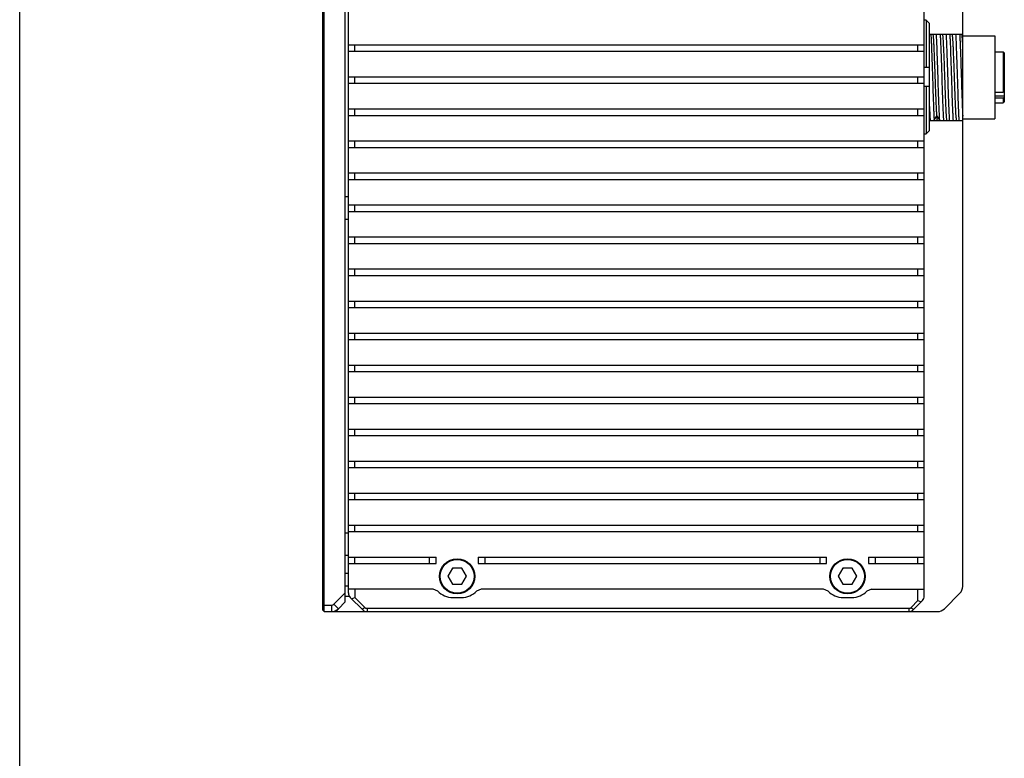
# Model space of a CAD drawing. Header units: millimetres. Extents: x 0 to 420, y 0 to 297.
# Tile 30 of 48: x 0 to 103, y 155 to 232. Entities that reach past the tile are written whole.
import ezdxf

# ---------------------------------------------------------------- set-up
doc = ezdxf.new("R2010")
doc.units = ezdxf.units.MM
doc.header["$LTSCALE"] = 23.1
doc.layers.get('0').update_dxf_attribs({"linetype": 'CONTINUOUS'})
doc.layers.add('00_COMPONENTS', color=7, linetype='CONTINUOUS')

msp = doc.modelspace()

# ---------------------------------------------------------------- linework, layer by layer
at = {"color": 7}
msp.add_line((0, 0), (0, 297), dxfattribs=at)
at = {"layer": '00_COMPONENTS', "color": 7}
for p, q in [((31.5754, 170.2844), (31.5754, 254.0178)), ((31.7088, 170.1511), (31.7088, 254.1511)), ((33.9088, 171.1511), (33.9088, 253.1511)), ((94.2421, 171.7133), (94.2421, 252.589)), ((34.2421, 172.0466), (34.2421, 252.2556)), ((98.2421, 172.7653), (98.2421, 236.4425)), ((94.4421, 231.7339), (94.2421, 231.7339)), ((94.4421, 231.7339), (94.4421, 226.8178)), ((94.7755, 231.3955), (94.4421, 231.7339)), ((94.7755, 220.24), (94.7755, 231.3955)), ((94.7755, 230.2758), (98.2422, 230.2758)), ((98.2421, 230.1091), (101.5754, 230.1091)), ((101.5754, 230.1091), (101.5754, 221.4425)), ((34.2421, 229.1511), (94.2421, 229.1511)), ((34.9088, 228.4844), (34.9088, 229.1511)), ((93.5754, 228.4844), (93.5754, 229.1511)), ((34.2421, 228.4844), (94.2421, 228.4844)), ((101.5754, 228.4425), (102.4421, 228.4425)), ((102.5754, 228.3091), (102.4421, 228.4425)), ((102.4421, 228.4425), (102.4421, 224.2217)), ((102.5754, 228.309), (102.5754, 223.2425)), ((94.2421, 226.8178), (94.7755, 226.8178)), ((34.2421, 225.8178), (94.2421, 225.8178)), ((34.9088, 225.1511), (34.9088, 225.8178)), ((93.5754, 225.1511), (93.5754, 225.8178)), ((34.2421, 225.1511), (94.2421, 225.1511)), ((94.7755, 224.8178), (94.2421, 224.8178)), ((94.4421, 224.8178), (94.4421, 219.9017)), ((96.415, 224.9112), (96.4144, 224.927)), ((101.5754, 224.2217), (102.4421, 224.2217)), ((101.5754, 223.843), (102.5754, 223.843)), ((102.4421, 224.2217), (102.5754, 224.3173)), ((102.5754, 223.7045), (102.4421, 223.6088)), ((102.4421, 223.6088), (101.5754, 223.6088)), ((101.5754, 223.1091), (102.4421, 223.1091)), ((102.4421, 223.6088), (102.4421, 223.1091)), ((102.5754, 223.2425), (102.4421, 223.1091)), ((34.2421, 222.4844), (94.2421, 222.4844)), ((34.2421, 221.8178), (94.2421, 221.8178)), ((34.9088, 221.8178), (34.9088, 222.4844)), ((93.5754, 221.8178), (93.5754, 222.4844)), ((95.5519, 221.8128), (95.2629, 221.3783)), ((95.8409, 221.3784), (95.5519, 221.8128)), ((94.7755, 221.2758), (98.2421, 221.2758)), ((98.2421, 221.4425), (101.5754, 221.4425)), ((94.2421, 219.9017), (94.4421, 219.9017)), ((94.4421, 219.9017), (94.7755, 220.24)), ((34.2421, 219.1511), (94.2421, 219.1511)), ((34.9088, 218.4844), (34.9088, 219.1511)), ((93.5754, 218.4844), (93.5754, 219.1511)), ((34.2421, 218.4844), (94.2421, 218.4844)), ((34.2421, 215.8178), (94.2421, 215.8178)), ((34.9088, 215.1511), (34.9088, 215.8178)), ((93.5754, 215.1511), (93.5754, 215.8178)), ((34.2421, 215.1511), (94.2421, 215.1511)), ((34.2421, 213.3178), (33.9088, 213.3178)), ((34.2421, 212.4844), (94.2421, 212.4844)), ((34.9088, 211.8178), (34.9088, 212.4844)), ((93.5754, 211.8178), (93.5754, 212.4844)), ((34.2421, 211.8178), (94.2421, 211.8178)), ((34.2421, 210.9844), (33.9088, 210.9844)), ((34.2421, 209.1511), (94.2421, 209.1511)), ((34.2421, 208.4844), (94.2421, 208.4844)), ((34.9088, 208.4844), (34.9088, 209.1511)), ((93.5754, 208.4844), (93.5754, 209.1511)), ((34.2421, 205.8178), (94.2421, 205.8178)), ((34.2421, 205.1511), (94.2421, 205.1511)), ((34.9088, 205.1511), (34.9088, 205.8178)), ((93.5754, 205.1511), (93.5754, 205.8178)), ((34.2421, 202.4844), (94.2421, 202.4844)), ((34.9088, 201.8178), (34.9088, 202.4844)), ((93.5754, 201.8178), (93.5754, 202.4844)), ((34.2421, 201.8178), (94.2421, 201.8178)), ((34.2421, 199.1511), (94.2421, 199.1511)), ((34.9088, 198.4844), (34.9088, 199.1511)), ((93.5754, 198.4844), (93.5754, 199.1511)), ((34.2421, 198.4844), (94.2421, 198.4844)), ((34.2421, 195.8178), (94.2421, 195.8178)), ((34.2421, 195.1511), (94.2421, 195.1511)), ((34.9088, 195.1511), (34.9088, 195.8178)), ((93.5754, 195.1511), (93.5754, 195.8178)), ((34.2421, 192.4844), (94.2421, 192.4844)), ((34.2421, 191.8178), (94.2421, 191.8178)), ((34.9088, 191.8178), (34.9088, 192.4844)), ((93.5754, 191.8178), (93.5754, 192.4844)), ((34.2421, 189.1511), (94.2421, 189.1511)), ((34.9088, 188.4844), (34.9088, 189.1511)), ((93.5754, 188.4844), (93.5754, 189.1511)), ((34.2421, 188.4844), (94.2421, 188.4844)), ((34.2421, 185.8178), (94.2421, 185.8178)), ((34.9088, 185.1511), (34.9088, 185.8178)), ((93.5754, 185.1511), (93.5754, 185.8178)), ((34.2421, 185.1511), (94.2421, 185.1511)), ((34.2421, 182.4844), (94.2421, 182.4844)), ((34.2421, 181.8178), (94.2421, 181.8178)), ((34.9088, 181.8178), (34.9088, 182.4844)), ((93.5754, 181.8178), (93.5754, 182.4844)), ((34.2421, 179.1511), (94.2421, 179.1511)), ((34.2421, 178.4844), (94.2421, 178.4844)), ((34.9088, 178.4844), (34.9088, 179.1511)), ((93.5754, 178.4844), (93.5754, 179.1511)), ((34.2421, 178.3178), (33.9088, 178.3178)), ((34.2421, 175.9844), (33.9088, 175.9844)), ((34.2421, 175.8178), (43.3754, 175.8178)), ((34.9088, 175.1511), (34.9088, 175.8178)), ((42.7088, 175.1511), (42.7088, 175.8178)), ((43.3754, 175.1511), (43.3754, 175.8178)), ((47.7754, 175.8178), (84.0421, 175.8178)), ((47.7754, 175.8178), (47.7754, 175.1511)), ((48.4421, 175.8178), (48.4421, 175.1511)), ((83.3754, 175.1511), (83.3754, 175.8178)), ((84.0421, 175.1511), (84.0421, 175.8178)), ((88.4421, 175.8178), (94.2421, 175.8178)), ((88.4421, 175.8178), (88.4421, 175.1511)), ((89.1088, 175.8178), (89.1088, 175.1511)), ((93.5754, 175.1511), (93.5754, 175.8178)), ((34.2421, 175.1511), (43.3754, 175.1511)), ((45.0971, 174.6511), (44.616, 173.8178)), ((46.0594, 174.6511), (45.0971, 174.6511)), ((46.5405, 173.8178), (46.0594, 174.6511)), ((47.7754, 175.1511), (84.0421, 175.1511)), ((85.7638, 174.6511), (85.2826, 173.8178)), ((86.726, 174.6511), (85.7638, 174.6511)), ((87.2072, 173.8178), (86.726, 174.6511)), ((88.4421, 175.1511), (94.2421, 175.1511)), ((33.9088, 174.1511), (34.2421, 174.1511)), ((44.616, 173.8178), (45.0971, 172.9844)), ((46.0594, 172.9844), (46.5405, 173.8178)), ((85.2826, 173.8178), (85.7638, 172.9844)), ((86.726, 172.9844), (87.2072, 173.8178)), ((33.9088, 172.8178), (34.2421, 172.8178)), ((43.0716, 172.4844), (34.2421, 172.4844)), ((34.9088, 172.4844), (34.9088, 171.6225)), ((43.5492, 172.2829), (43.0716, 172.4844)), ((45.0971, 172.9844), (46.0594, 172.9844)), ((48.0792, 172.4844), (47.6016, 172.2829)), ((83.7383, 172.4844), (48.0792, 172.4844)), ((84.2159, 172.2829), (83.7383, 172.4844)), ((85.7638, 172.9844), (86.726, 172.9844)), ((88.7459, 172.4844), (88.2683, 172.2829)), ((88.7459, 172.4844), (94.2421, 172.4844)), ((93.5754, 171.2892), (93.5754, 172.4844)), ((32.7303, 170.9154), (33.9088, 172.0939)), ((34.3585, 171.7178), (33.9088, 171.7178)), ((34.2421, 172.0511), (34.2438, 172.0471)), ((34.2421, 172.0466), (34.2442, 172.0414)), ((34.3972, 171.6662), (34.4, 171.661)), ((34.4017, 171.6613), (34.4039, 171.656)), ((34.4039, 171.656), (34.4071, 171.6528)), ((34.4052, 171.6573), (34.4071, 171.6528)), ((34.4374, 171.6225), (35.747, 170.3129)), ((34.5754, 171.4844), (34.9088, 171.6225)), ((34.9088, 171.6225), (35.9492, 170.5821)), ((45.1254, 171.6178), (46.0255, 171.6178)), ((85.792, 171.6178), (86.6922, 171.6178)), ((94.0771, 171.3195), (94.079, 171.3239)), ((94.0803, 171.3226), (94.0771, 171.3195)), ((94.0825, 171.328), (94.0803, 171.3226)), ((94.2421, 171.7133), (94.24, 171.7081)), ((94.2404, 171.7138), (94.2421, 171.7178)), ((96.335, 170.444), (97.9492, 172.0582)), ((31.5754, 170.8178), (32.4946, 170.8178)), ((31.5754, 170.2844), (31.7088, 170.1511)), ((32.4946, 170.8178), (32.4946, 170.1511)), ((32.7303, 170.9154), (33.2017, 170.444)), ((33.0421, 170.3146), (33.0421, 170.1511)), ((33.2017, 170.444), (33.9088, 171.1511)), ((35.9492, 170.5821), (35.7135, 170.3464)), ((35.7438, 170.3161), (35.7482, 170.3143)), ((35.747, 170.3129), (35.7522, 170.3107)), ((36.1849, 170.4844), (92.6326, 170.4844)), ((36.1849, 170.4844), (36.1849, 170.1511)), ((92.6326, 170.4844), (92.6326, 170.1511)), ((92.8683, 170.5821), (93.5754, 171.2892)), ((92.8683, 170.5821), (93.104, 170.3464)), ((93.0706, 170.3129), (93.0653, 170.3107)), ((93.0694, 170.3143), (93.0738, 170.3161)), ((93.0706, 170.3129), (94.0468, 171.2892)), ((93.5754, 171.2892), (93.9088, 171.1511)), ((31.7088, 170.1511), (32.4946, 170.1511)), ((32.6421, 170.1623), (32.6421, 170.1511)), ((32.6421, 170.1511), (95.6279, 170.1511)), ((36.1323, 170.1533), (36.1376, 170.1511)), ((36.1377, 170.1529), (36.1421, 170.1511)), ((92.6754, 170.1511), (92.6798, 170.1529)), ((92.6852, 170.1533), (92.68, 170.1511))]:
    msp.add_line(p, q, dxfattribs=at)
for centre, radius in [((45.5754, 173.8178), 1.8333), ((45.5754, 173.8178), 1.7667), ((86.2421, 173.8178), 1.8333), ((86.2421, 173.8178), 1.7667)]:
    msp.add_circle(centre, radius, dxfattribs=at)
for centre, radius, start, end in [((45.5754, 173.8178), 0.9333, 116.765501, 122.906766), ((45.5754, 173.8178), 0.9333, 56.434007, 63.234499), ((86.2421, 173.8178), 0.9333, 116.765501, 122.906766), ((86.2421, 173.8178), 0.9333, 56.434007, 63.234499), ((45.5754, 173.8178), 0.9333, 177.815608, 182.906766), ((45.5754, 173.8178), 0.9333, 357.318761, 3.565993), ((86.2421, 173.8178), 0.9333, 177.815608, 182.906766), ((86.2421, 173.8178), 0.9333, 357.318761, 3.565993), ((45.5754, 173.8178), 0.9333, 237.093234, 243.234499), ((45.5754, 173.8178), 0.9333, 296.765501, 303.565993), ((86.2421, 173.8178), 0.9333, 237.093234, 243.234499), ((86.2421, 173.8178), 0.9333, 296.765501, 303.565993), ((97.2421, 172.7653), 1, 315, 360), ((34.9088, 172.0939), 0.6667, 180, 225), ((45.1254, 173.8178), 2.2, 224.240719, 270), ((46.0255, 173.8178), 2.2, 270, 315.759281), ((85.792, 173.8178), 2.2, 224.240719, 270), ((86.6922, 173.8178), 2.2, 270, 315.759281), ((93.5754, 171.7606), 0.6667, 315, 360), ((32.4946, 171.1511), 0.3333, 270, 315), ((32.4946, 171.1511), 1, 270, 315), ((36.1849, 170.8178), 0.6667, 225, 270), ((36.1849, 170.8178), 0.3333, 225, 270), ((92.6326, 170.8178), 0.3333, 270, 315), ((92.6326, 170.8178), 0.6667, 270, 315), ((95.6279, 171.1511), 1, 270, 315)]:
    msp.add_arc(centre, radius, start, end, dxfattribs=at)
for points, knots in [([(94.9209, 230.2758), (94.9388, 230.0169), (94.9611, 229.5936), (94.9861, 228.9866), (95.015, 228.2274), (95.052, 227.1865), (95.0908, 225.8804), (95.1343, 224.5671), (95.1678, 223.5106), (95.197, 222.7321), (95.2244, 222.0979), (95.2455, 221.6527), (95.2626, 221.3783)], [0, 0, 0, 0, 0.08743179, 0.14280699, 0.20468369, 0.34341314, 0.49372434, 0.64489559, 0.78614082, 0.84984572, 0.90738921, 1, 1, 1, 1]), ([(95.5513, 221.8128), (95.5422, 221.9436), (95.5257, 222.2333), (95.502, 222.7059), (95.4771, 223.2501), (95.4527, 223.8533), (95.4297, 224.5016), (95.4054, 225.1798), (95.3807, 225.872), (95.3567, 226.562), (95.3332, 227.2335), (95.3086, 227.8708), (95.2844, 228.4592), (95.2608, 228.9848), (95.2376, 229.4351), (95.2136, 229.7997), (95.1929, 230.0462), (95.1753, 230.1944), (95.1664, 230.2517), (95.1615, 230.2758)], [0, 0, 0, 0, 0.04643045, 0.10273551, 0.16751694, 0.23929347, 0.31646995, 0.39720193, 0.47958101, 0.56170066, 0.64162701, 0.71747309, 0.78751377, 0.85012436, 0.90372661, 0.94715324, 0.97950017, 0.99127565, 1, 1, 1, 1]), ([(95.8406, 221.3784), (95.8234, 221.6527), (95.7922, 222.2867), (95.7519, 223.3399), (95.7109, 224.5671), (95.6698, 225.8805), (95.6287, 227.1864), (95.5879, 228.3916), (95.5474, 229.4101), (95.5167, 230.0169), (95.499, 230.2758)], [0, 0, 0, 0, 0.0926128, 0.21385959, 0.35510527, 0.50627606, 0.65658783, 0.79531688, 0.9125704, 1, 1, 1, 1]), ([(96.2697, 221.2758), (96.2615, 221.3955), (96.2459, 221.6606), (96.2153, 222.2826), (96.1792, 223.207), (96.1376, 224.4419), (96.0956, 225.7758), (96.0538, 227.1097), (96.012, 228.3446), (95.9759, 229.269), (95.9455, 229.891), (95.9299, 230.1561), (95.9217, 230.2758)], [0, 0, 0, 0, 0.0399489, 0.08845942, 0.20741917, 0.34807552, 0.49999909, 0.65192301, 0.79258016, 0.91153987, 0.96005059, 1, 1, 1, 1]), ([(96.4145, 224.9268), (96.4038, 225.2271), (96.3825, 225.8268), (96.3518, 226.7138), (96.3212, 227.5641), (96.2897, 228.3441), (96.2636, 228.9361), (96.2418, 229.3519), (96.2262, 229.6131), (96.2105, 229.8368), (96.1949, 230.0204), (96.1802, 230.1625), (96.1683, 230.2429), (96.1616, 230.2758)], [0, 0, 0, 0, 0.16826091, 0.33614085, 0.49706794, 0.64479212, 0.77338891, 0.82894694, 0.8779856, 0.91999684, 0.9545232, 0.98119777, 1, 1, 1, 1]), ([(96.4992, 230.2758), (96.5076, 230.1562), (96.5232, 229.891), (96.5442, 229.4573), (96.5656, 228.9549), (96.6041, 227.9503), (96.6421, 226.7686), (96.6839, 225.4347), (96.7158, 224.4272), (96.7476, 223.4761), (96.7794, 222.6214), (96.8107, 221.8987), (96.834, 221.4651), (96.8472, 221.2758)], [0, 0, 0, 0, 0.03994965, 0.08845948, 0.14463002, 0.20741953, 0.42332348, 0.53842703, 0.65192329, 0.7590651, 0.85536968, 0.93681082, 1, 1, 1, 1]), ([(97.2696, 221.2758), (97.2614, 221.3955), (97.2458, 221.6606), (97.2154, 222.2826), (97.1793, 223.207), (97.1374, 224.4419), (97.0957, 225.7758), (97.0538, 227.1097), (97.012, 228.3446), (96.9759, 229.269), (96.9454, 229.891), (96.9298, 230.1561), (96.9216, 230.2758)], [0, 0, 0, 0, 0.03994893, 0.08845921, 0.20741901, 0.34807542, 0.49999898, 0.65192291, 0.79258003, 0.91153971, 0.96005063, 1, 1, 1, 1]), ([(97.3285, 227.346), (97.3155, 227.6986), (97.2963, 228.2064), (97.2673, 228.8516), (97.2465, 229.2618), (97.2265, 229.6121), (97.2064, 229.8966), (97.1887, 230.0904), (97.1734, 230.2089), (97.1657, 230.2557), (97.1615, 230.2758)], [0, 0, 0, 0, 0.36050309, 0.51932012, 0.66009256, 0.78023771, 0.87788917, 0.95156501, 0.97899662, 1, 1, 1, 1]), ([(97.4997, 230.2758), (97.5176, 230.0108), (97.5491, 229.3888), (97.5902, 228.3446), (97.6318, 227.1097), (97.6738, 225.7758), (97.7156, 224.4419), (97.7574, 223.207), (97.7934, 222.2826), (97.824, 221.6606), (97.8397, 221.3955), (97.8478, 221.2758)], [0, 0, 0, 0, 0.08845807, 0.2074181, 0.34807465, 0.49999828, 0.65192255, 0.79257989, 0.91153985, 0.96005097, 1, 1, 1, 1]), ([(97.9217, 230.2758), (97.9291, 230.1666), (97.9434, 229.9261), (97.9716, 229.3656), (98.0049, 228.5353), (98.0435, 227.4217), (98.0823, 226.2045), (98.1211, 224.9602), (98.1598, 223.7673), (98.1984, 222.701), (98.2266, 222.0409), (98.2421, 221.7439)], [0, 0, 0, 0, 0.03846822, 0.08465358, 0.19716131, 0.33045739, 0.47615387, 0.62508044, 0.76786269, 0.8955122, 1, 1, 1, 1]), ([(98.2423, 229.3349), (98.2361, 229.4458), (98.2241, 229.6469), (98.2045, 229.9158), (98.1857, 230.1187), (98.1707, 230.2314), (98.1616, 230.2758)], [0, 0, 0, 0, 0.35271176, 0.63971979, 0.85598114, 1, 1, 1, 1]), ([(97.4398, 224.2211), (97.4203, 224.7421), (97.3848, 225.7837), (97.3477, 226.8254), (97.3285, 227.346)], [0, 0, 0, 0, 0.50014003, 1, 1, 1, 1]), ([(96.6074, 221.2762), (96.6026, 221.3), (96.5938, 221.3561), (96.5762, 221.5011), (96.5557, 221.7423), (96.5325, 222.0994), (96.5095, 222.5405), (96.4857, 223.0552), (96.4525, 223.8536), (96.4303, 224.4793), (96.415, 224.9112)], [0, 0, 0, 0, 0.01996492, 0.04676296, 0.12031097, 0.21935655, 0.34162552, 0.48419857, 0.64386564, 1, 1, 1, 1]), ([(97.4587, 223.7273), (97.4571, 223.7677), (97.4507, 223.9323), (97.4444, 224.0969), (97.4398, 224.2211)], [0, 0, 0, 0, 0.24516803, 1, 1, 1, 1]), ([(97.6072, 221.276), (97.5989, 221.316), (97.5853, 221.4168), (97.5678, 221.5972), (97.5499, 221.8345), (97.5315, 222.1252), (97.513, 222.4656), (97.4875, 223.0052), (97.4703, 223.4309), (97.4587, 223.7273)], [0, 0, 0, 0, 0.04991543, 0.12406499, 0.22137341, 0.34043149, 0.47978269, 0.63768987, 1, 1, 1, 1]), ([(94.7755, 222.7373), (94.7861, 222.4611), (94.8069, 221.9738), (94.8328, 221.4867), (94.8471, 221.2758)], [0, 0, 0, 0, 0.56658656, 1, 1, 1, 1]), ([(95.6073, 221.2762), (95.6015, 221.3042), (95.5912, 221.3717), (95.5777, 221.4897), (95.5643, 221.6405), (95.5561, 221.7518), (95.5519, 221.8128)], [0, 0, 0, 0, 0.15875065, 0.37937419, 0.6605766, 1, 1, 1, 1]), ([(95.2696, 221.2758), (95.2685, 221.2926), (95.2665, 221.3268), (95.2637, 221.3609), (95.2626, 221.3783)], [0, 0, 0, 0, 0.49022366, 1, 1, 1, 1]), ([(95.8406, 221.3784), (95.8417, 221.3609), (95.8444, 221.3268), (95.8464, 221.2926), (95.8475, 221.2758)], [0, 0, 0, 0, 0.50976662, 1, 1, 1, 1]), ([(34.4, 171.661), (34.4003, 171.6605), (34.4015, 171.6588), (34.4028, 171.6571), (34.4039, 171.656)], [0, 0, 0, 0, 0.27118958, 1, 1, 1, 1])]:
    msp.add_open_spline(points, degree=3, knots=knots, dxfattribs=at)

doc.saveas('drawing.dxf')
